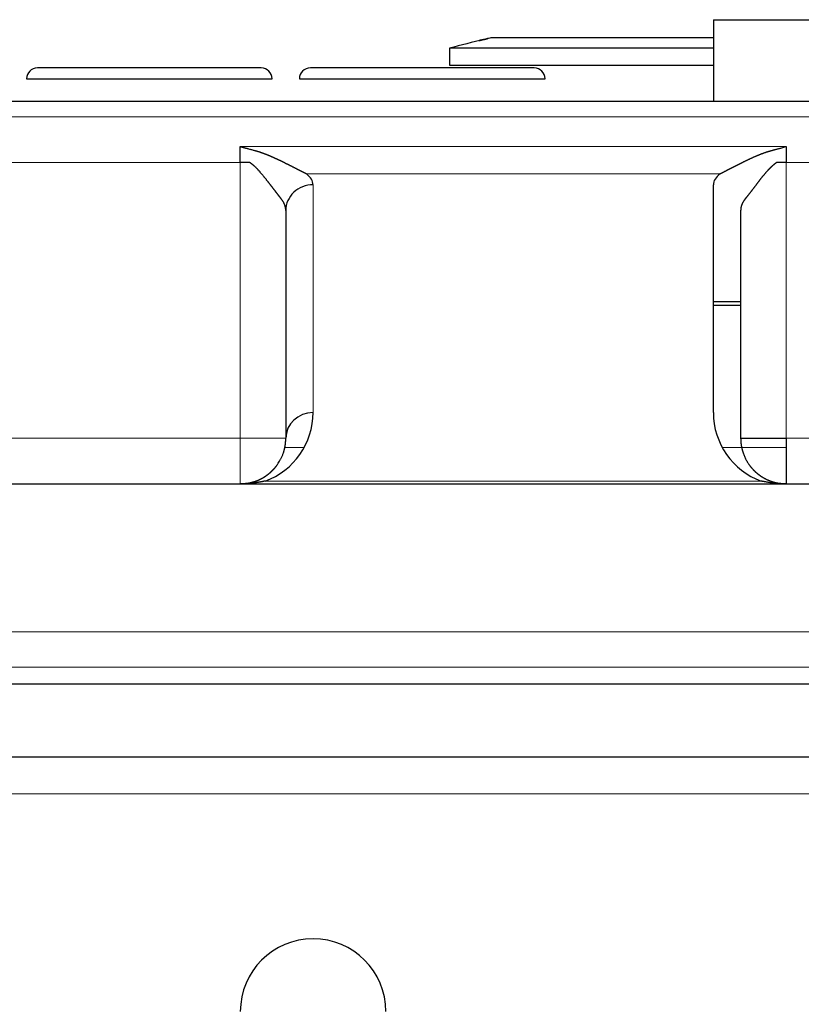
# Model space of a CAD drawing. Header units: millimetres. Extents: x 0 to 29700, y -16 to 21000.
# Tile 91 of 256: x 10891 to 10977, y 9805 to 9913. Entities that reach past the tile are written whole.
import ezdxf

# ---------------------------------------------------------------- set-up
doc = ezdxf.new("R2010")
doc.units = ezdxf.units.MM
doc.layers.add('1', color=7, linetype='Continuous', true_color=0xffffff)

msp = doc.modelspace()

# ---------------------------------------------------------------- linework, layer by layer
at = {"layer": '1', "color": 2, "linetype": 'Continuous', "lineweight": 25}
for p, q in [((10967.013, 9913.292), (11039.013, 9913.292)), ((10967.013, 9913.292), (10967.013, 9904.292)), ((10967.013, 9911.292), (10942.548, 9911.292)), ((10965.013, 9910.146), (10938.026, 9910.146)), ((10965.013, 9910.146), (10938.026, 9910.146)), ((10938.026, 9910.146), (10938.026, 9908.292)), ((10967.015, 9910.146), (10965.013, 9910.146)), ((10967.015, 9910.146), (10965.013, 9910.146)), ((10917.313, 9907.992), (10892.713, 9907.992)), ((10947.313, 9907.992), (10922.713, 9907.992)), ((10938.026, 9908.292), (10965.013, 9908.292)), ((10965.013, 9908.292), (10967.015, 9908.292)), ((10891.513, 9906.792), (10918.513, 9906.792)), ((10921.513, 9906.792), (10948.513, 9906.792)), ((11035.013, 9904.292), (10859.014, 9904.292)), ((10915.013, 9897.614), (10915.013, 9899.34)), ((10975.013, 9899.34), (10975.013, 9897.614)), ((10916.034, 9897.614), (10915.013, 9897.614)), ((10975.013, 9897.614), (10973.993, 9897.614)), ((10967.013, 9870.111), (10967.013, 9895.148)), ((10920.013, 9892.329), (10920.013, 9867.292)), ((10970.013, 9892.329), (10970.013, 9867.292)), ((10970.011, 9882.292), (10967.013, 9882.292)), ((10967.013, 9881.904), (10970.011, 9881.904)), ((10970.013, 9867.292), (10975.013, 9867.292)), ((10975.013, 9867.292), (10975.013, 9862.292)), ((10849.013, 9862.292), (11000.013, 9862.292)), ((10847.013, 9840.292), (10997.013, 9840.292)), ((10847.013, 9832.292), (10997.013, 9832.292))]:
    msp.add_line(p, q, dxfattribs=at)
at = {"layer": '1', "color": 4, "linetype": 'Continuous', "lineweight": 13}
for p, q in [((10859.014, 9902.603), (11035.013, 9902.603)), ((10915.013, 9899.34), (10975.013, 9899.34)), ((10915.013, 9897.614), (10859.013, 9897.614)), ((10915.013, 9867.292), (10915.013, 9897.614)), ((11035.013, 9897.614), (10975.013, 9897.614)), ((10975.013, 9897.614), (10975.013, 9867.292)), ((10967.749, 9896.368), (10922.278, 9896.368)), ((10923.013, 9895.148), (10923.013, 9870.111)), ((10875.013, 9867.292), (10915.013, 9867.292)), ((10915.013, 9862.292), (10915.013, 9867.292)), ((10915.013, 9867.292), (10920.013, 9867.292)), ((10975.013, 9867.292), (11015.013, 9867.292)), ((10919.86, 9866.287), (10922.042, 9866.287)), ((10967.986, 9866.287), (10975.012, 9866.287)), ((10917.75, 9862.593), (10972.277, 9862.593)), ((10849.013, 9846.022), (11000.013, 9846.022)), ((10849.013, 9842.128), (11000.013, 9842.128)), ((11000.146, 9828.229), (10849.013, 9828.229))]:
    msp.add_line(p, q, dxfattribs=at)
at = {"layer": '1', "color": 2, "linetype": 'Continuous', "lineweight": 25}
for centre, radius, start, end in [((10965.013, 9813.856), 100, 103.41285, 105.65683), ((10892.713, 9906.792), 1.2, 90, 180), ((10917.313, 9906.792), 1.2, 0, 90), ((10922.713, 9906.792), 1.2, 90, 180), ((10947.313, 9906.792), 1.2, 0, 90), ((10915.013, 9870.111), 8, 290, 0), ((10975.013, 9870.111), 8, 180, 250), ((10923.013, 9804.292), 8, 0, 180)]:
    msp.add_arc(centre, radius, start, end, dxfattribs=at)
for centre, major_axis, ratio, start_param, end_param in [((10915.013, 9895.148), (-8, 0), 0.3639702, 3.1415927, 3.5738076), ((10975.013, 9895.148), (-8, 0), 0.3639702, 5.8509704, 6.2831853), ((10923.013, 9892.329), (3, 0), 0.9396926, 1.5707963, 3.1415927), ((10923.013, 9867.292), (-3, 0), 0.9396926, 4.712389, 6.2831853)]:
    msp.add_ellipse(centre, major_axis=major_axis, ratio=ratio, start_param=start_param, end_param=end_param, dxfattribs=at)
for points, knots in [([(10942.548, 9911.292), (10942.465, 9911.273), (10942.383, 9911.254), (10942.262, 9911.226), (10942.222, 9911.217), (10942.143, 9911.198), (10942.103, 9911.189), (10941.987, 9911.162), (10941.914, 9911.145), (10941.809, 9911.121), (10941.775, 9911.113), (10941.709, 9911.098), (10941.678, 9911.091), (10941.588, 9911.07), (10941.534, 9911.057), (10941.475, 9911.044), (10941.463, 9911.041), (10941.441, 9911.036), (10941.43, 9911.033), (10941.4, 9911.026), (10941.363, 9911.018), (10941.334, 9911.011), (10941.315, 9911.007), (10941.309, 9911.005), (10941.298, 9911.003), (10941.293, 9911.002), (10941.272, 9910.997), (10941.264, 9910.995), (10941.263, 9910.995), (10941.265, 9910.995), (10941.272, 9910.997), (10941.274, 9910.997), (10941.281, 9910.999), (10941.284, 9911), (10941.306, 9911.005), (10941.33, 9911.01), (10941.372, 9911.02), (10941.381, 9911.022), (10941.399, 9911.026), (10941.428, 9911.033), (10941.483, 9911.046), (10941.534, 9911.057), (10941.575, 9911.067), (10941.589, 9911.07), (10941.617, 9911.077), (10941.632, 9911.08), (10941.707, 9911.098), (10941.772, 9911.113), (10941.86, 9911.133), (10941.877, 9911.137), (10941.913, 9911.145), (10941.932, 9911.149), (10941.987, 9911.162), (10942.025, 9911.171), (10942.116, 9911.192), (10942.17, 9911.204), (10942.224, 9911.217)], [0, 0, 0, 0, 0.0681037, 0.0681037, 0.1021555, 0.1021555, 0.1362073, 0.1362073, 0.204311, 0.204311, 0.2383628, 0.2383628, 0.2724146, 0.2724146, 0.3405183, 0.3405183, 0.3575442, 0.3575442, 0.3745701, 0.3745701, 0.4086219, 0.4426737, 0.4426737, 0.4596997, 0.4596997, 0.4767256, 0.4767256, 0.5448292, 0.5448292, 0.5788811, 0.5788811, 0.595907, 0.595907, 0.6129329, 0.6129329, 0.6810365, 0.6810365, 0.6980625, 0.6980625, 0.7150884, 0.7491402, 0.783192, 0.783192, 0.8002179, 0.8002179, 0.8172438, 0.8172438, 0.8853475, 0.8853475, 0.9023734, 0.9023734, 0.9193993, 0.9193993, 0.9534512, 0.9534512, 1, 1, 1, 1]), ([(10915.013, 9899.34), (10915.057, 9899.329), (10915.143, 9899.306), (10915.266, 9899.274), (10915.381, 9899.244), (10915.488, 9899.216), (10915.586, 9899.191), (10915.675, 9899.167), (10915.756, 9899.146), (10915.866, 9899.117), (10916.007, 9899.08), (10916.177, 9899.035), (10916.34, 9898.991), (10916.496, 9898.95), (10916.597, 9898.922), (10916.646, 9898.909)], [0, 0, 0, 0, 0.0807551, 0.1562946, 0.2266183, 0.2917264, 0.3516188, 0.4062956, 0.4557568, 0.5000024, 0.6090021, 0.7135009, 0.8134995, 0.9089988, 1, 1, 1, 1]), ([(10973.38, 9898.909), (10973.407, 9898.916), (10973.462, 9898.931), (10973.546, 9898.954), (10973.632, 9898.977), (10973.72, 9899), (10973.811, 9899.025), (10973.904, 9899.049), (10973.999, 9899.075), (10974.097, 9899.1), (10974.213, 9899.131), (10974.36, 9899.169), (10974.547, 9899.218), (10974.769, 9899.276), (10974.928, 9899.318), (10975.013, 9899.34)], [0, 0, 0, 0, 0.0499967, 0.1013827, 0.154158, 0.208323, 0.2638778, 0.3208225, 0.3791573, 0.4388824, 0.4999978, 0.5936899, 0.7082541, 0.8436908, 1, 1, 1, 1]), ([(10916.646, 9898.909), (10916.661, 9898.905), (10916.691, 9898.897), (10916.736, 9898.884), (10916.781, 9898.871), (10916.825, 9898.858), (10916.87, 9898.845), (10916.915, 9898.831), (10916.96, 9898.818), (10917.005, 9898.804), (10917.051, 9898.789), (10917.096, 9898.775), (10917.141, 9898.76), (10917.187, 9898.745), (10917.232, 9898.73), (10917.278, 9898.715), (10917.323, 9898.699), (10917.369, 9898.683), (10917.415, 9898.667), (10917.461, 9898.651), (10917.507, 9898.634), (10917.553, 9898.617), (10917.599, 9898.6), (10917.645, 9898.583), (10917.691, 9898.565), (10917.737, 9898.548), (10917.784, 9898.53), (10917.83, 9898.512), (10917.877, 9898.493), (10917.923, 9898.475), (10917.97, 9898.456), (10918.016, 9898.437), (10918.063, 9898.418), (10918.11, 9898.399), (10918.157, 9898.379), (10918.204, 9898.36), (10918.251, 9898.34), (10918.298, 9898.32), (10918.345, 9898.299), (10918.393, 9898.279), (10918.44, 9898.258), (10918.488, 9898.237), (10918.535, 9898.216), (10918.583, 9898.195), (10918.63, 9898.174), (10918.678, 9898.152), (10918.726, 9898.131), (10918.774, 9898.109), (10918.822, 9898.087), (10918.87, 9898.065), (10918.918, 9898.043), (10918.966, 9898.02), (10919.014, 9897.998), (10919.062, 9897.975), (10919.111, 9897.952), (10919.159, 9897.929), (10919.208, 9897.906), (10919.256, 9897.883), (10919.305, 9897.86), (10919.354, 9897.837), (10919.402, 9897.813), (10919.451, 9897.789), (10919.5, 9897.766), (10919.549, 9897.742), (10919.598, 9897.718), (10919.647, 9897.694), (10919.697, 9897.67), (10919.754, 9897.642), (10919.819, 9897.61), (10919.892, 9897.575), (10919.963, 9897.539), (10920.034, 9897.504), (10920.104, 9897.47), (10920.174, 9897.435), (10920.242, 9897.401), (10920.31, 9897.367), (10920.377, 9897.334), (10920.443, 9897.301), (10920.508, 9897.268), (10920.572, 9897.236), (10920.636, 9897.204), (10920.699, 9897.172), (10920.76, 9897.14), (10920.822, 9897.109), (10920.882, 9897.079), (10920.941, 9897.048), (10921, 9897.019), (10921.058, 9896.989), (10921.115, 9896.96), (10921.171, 9896.931), (10921.227, 9896.903), (10921.281, 9896.875), (10921.335, 9896.847), (10921.388, 9896.82), (10921.44, 9896.793), (10921.492, 9896.767), (10921.542, 9896.741), (10921.592, 9896.715), (10921.641, 9896.69), (10921.689, 9896.666), (10921.737, 9896.641), (10921.783, 9896.618), (10921.829, 9896.594), (10921.874, 9896.571), (10921.918, 9896.549), (10921.961, 9896.527), (10922.003, 9896.505), (10922.045, 9896.484), (10922.086, 9896.464), (10922.126, 9896.444), (10922.165, 9896.424), (10922.203, 9896.405), (10922.241, 9896.386), (10922.265, 9896.374), (10922.278, 9896.368)], [0, 0, 0, 0, 0.0067225, 0.0134675, 0.0202352, 0.0270258, 0.0338396, 0.0406768, 0.0475374, 0.0544219, 0.0613303, 0.0682628, 0.0752197, 0.0822011, 0.0892072, 0.0962383, 0.1032944, 0.1103758, 0.1174828, 0.1246153, 0.1317737, 0.1389581, 0.1461687, 0.1534056, 0.160669, 0.1679592, 0.1752762, 0.1826202, 0.1899915, 0.1973901, 0.2048162, 0.21227, 0.2197516, 0.2272612, 0.2347989, 0.242365, 0.2499594, 0.2575825, 0.2652343, 0.272915, 0.2806247, 0.2883636, 0.2961318, 0.3039294, 0.3117566, 0.3196136, 0.3275003, 0.3354171, 0.343364, 0.3513411, 0.3593486, 0.3673866, 0.3754553, 0.3835546, 0.3916849, 0.3998461, 0.4080385, 0.4162621, 0.424517, 0.4328034, 0.4411214, 0.449471, 0.4578525, 0.4662658, 0.4747112, 0.4831887, 0.4916985, 0.5002406, 0.512986, 0.5256396, 0.538202, 0.5506735, 0.5630546, 0.5753457, 0.5875473, 0.5996598, 0.6116839, 0.6236199, 0.6354685, 0.64723, 0.658905, 0.6704942, 0.681998, 0.693417, 0.7047519, 0.7160031, 0.7271714, 0.7382573, 0.7492614, 0.7601845, 0.7710272, 0.7817902, 0.7924742, 0.8030799, 0.8136079, 0.8240592, 0.8344344, 0.8447343, 0.8549597, 0.8651114, 0.8751903, 0.8851972, 0.895133, 0.9049985, 0.9147947, 0.9245225, 0.9341829, 0.9437767, 0.953305, 0.9627689, 0.9721692, 0.9815071, 0.9907837, 1, 1, 1, 1]), ([(10967.749, 9896.368), (10967.756, 9896.371), (10967.769, 9896.378), (10967.789, 9896.388), (10967.809, 9896.398), (10967.83, 9896.408), (10967.85, 9896.418), (10967.871, 9896.429), (10967.893, 9896.44), (10967.914, 9896.45), (10967.936, 9896.461), (10967.958, 9896.472), (10967.98, 9896.484), (10968.002, 9896.495), (10968.025, 9896.506), (10968.048, 9896.518), (10968.071, 9896.53), (10968.094, 9896.542), (10968.118, 9896.554), (10968.142, 9896.566), (10968.166, 9896.578), (10968.19, 9896.59), (10968.215, 9896.603), (10968.24, 9896.616), (10968.265, 9896.628), (10968.29, 9896.641), (10968.316, 9896.654), (10968.341, 9896.668), (10968.367, 9896.681), (10968.394, 9896.694), (10968.42, 9896.708), (10968.447, 9896.722), (10968.474, 9896.735), (10968.501, 9896.749), (10968.528, 9896.763), (10968.556, 9896.778), (10968.584, 9896.792), (10968.612, 9896.806), (10968.64, 9896.821), (10968.669, 9896.836), (10968.698, 9896.85), (10968.727, 9896.865), (10968.756, 9896.88), (10968.786, 9896.895), (10968.816, 9896.911), (10968.846, 9896.926), (10968.876, 9896.942), (10968.907, 9896.957), (10968.937, 9896.973), (10968.968, 9896.989), (10969, 9897.005), (10969.031, 9897.021), (10969.063, 9897.037), (10969.095, 9897.053), (10969.127, 9897.07), (10969.159, 9897.086), (10969.192, 9897.103), (10969.225, 9897.119), (10969.258, 9897.136), (10969.292, 9897.153), (10969.325, 9897.17), (10969.359, 9897.187), (10969.393, 9897.205), (10969.427, 9897.222), (10969.462, 9897.239), (10969.497, 9897.257), (10969.532, 9897.275), (10969.567, 9897.292), (10969.603, 9897.31), (10969.639, 9897.328), (10969.675, 9897.346), (10969.711, 9897.364), (10969.747, 9897.383), (10969.784, 9897.401), (10969.821, 9897.419), (10969.858, 9897.438), (10969.896, 9897.456), (10969.933, 9897.475), (10969.971, 9897.494), (10970.009, 9897.513), (10970.048, 9897.532), (10970.087, 9897.551), (10970.125, 9897.57), (10970.165, 9897.589), (10970.204, 9897.608), (10970.243, 9897.628), (10970.301, 9897.656), (10970.376, 9897.693), (10970.468, 9897.738), (10970.561, 9897.782), (10970.653, 9897.827), (10970.745, 9897.871), (10970.836, 9897.914), (10970.927, 9897.958), (10971.018, 9898), (10971.109, 9898.043), (10971.2, 9898.085), (10971.29, 9898.126), (10971.38, 9898.167), (10971.47, 9898.207), (10971.559, 9898.246), (10971.649, 9898.285), (10971.738, 9898.323), (10971.826, 9898.361), (10971.915, 9898.398), (10972.003, 9898.434), (10972.091, 9898.47), (10972.179, 9898.505), (10972.266, 9898.539), (10972.353, 9898.572), (10972.44, 9898.605), (10972.527, 9898.637), (10972.614, 9898.668), (10972.7, 9898.698), (10972.786, 9898.727), (10972.871, 9898.756), (10972.957, 9898.783), (10973.042, 9898.81), (10973.127, 9898.836), (10973.212, 9898.861), (10973.296, 9898.886), (10973.352, 9898.901), (10973.38, 9898.909)], [0, 0, 0, 0, 0.0049835, 0.0099845, 0.0150032, 0.0200398, 0.0250945, 0.0301674, 0.0352587, 0.0403686, 0.0454972, 0.0506447, 0.0558112, 0.060997, 0.0662021, 0.0714268, 0.0766711, 0.0819353, 0.0872194, 0.0925237, 0.0978483, 0.1031932, 0.1085588, 0.1139451, 0.1193522, 0.1247803, 0.1302295, 0.1357, 0.1411919, 0.1467053, 0.1522404, 0.1577972, 0.163376, 0.1689768, 0.1745998, 0.1802451, 0.1859128, 0.1916031, 0.197316, 0.2030516, 0.2088102, 0.2145918, 0.2203964, 0.2262243, 0.2320756, 0.2379503, 0.2438485, 0.2497705, 0.2557161, 0.2616857, 0.2676793, 0.2736969, 0.2797387, 0.2858048, 0.2918953, 0.2980102, 0.3041497, 0.3103139, 0.3165029, 0.3227167, 0.3289554, 0.3352192, 0.3415081, 0.3478222, 0.3541617, 0.3605265, 0.3669168, 0.3733326, 0.3797741, 0.3862413, 0.3927343, 0.3992532, 0.405798, 0.4123689, 0.4189659, 0.4255892, 0.4322386, 0.4389145, 0.4456167, 0.4523454, 0.4591007, 0.4658826, 0.4726913, 0.4795267, 0.486389, 0.4932781, 0.5001943, 0.5162594, 0.53221, 0.5480469, 0.5637709, 0.5793825, 0.5948827, 0.6102722, 0.6255518, 0.6407223, 0.6557845, 0.6707393, 0.6855876, 0.7003302, 0.7149681, 0.7295021, 0.7439333, 0.7582626, 0.772491, 0.7866195, 0.8006491, 0.8145809, 0.8284159, 0.8421553, 0.8558002, 0.8693517, 0.8828109, 0.8961792, 0.9094577, 0.9226476, 0.9357502, 0.9487668, 0.9616987, 0.9745473, 0.9873139, 1, 1, 1, 1]), ([(10919.554, 9893.549), (10919.55, 9893.554), (10919.542, 9893.564), (10919.53, 9893.579), (10919.518, 9893.594), (10919.506, 9893.609), (10919.494, 9893.625), (10919.481, 9893.641), (10919.469, 9893.658), (10919.456, 9893.674), (10919.443, 9893.692), (10919.429, 9893.709), (10919.416, 9893.726), (10919.402, 9893.744), (10919.388, 9893.763), (10919.374, 9893.781), (10919.359, 9893.8), (10919.345, 9893.819), (10919.33, 9893.839), (10919.315, 9893.858), (10919.3, 9893.878), (10919.284, 9893.899), (10919.269, 9893.919), (10919.253, 9893.94), (10919.237, 9893.961), (10919.22, 9893.983), (10919.204, 9894.005), (10919.187, 9894.027), (10919.17, 9894.049), (10919.153, 9894.072), (10919.135, 9894.095), (10919.117, 9894.118), (10919.099, 9894.142), (10919.081, 9894.166), (10919.063, 9894.19), (10919.044, 9894.215), (10919.025, 9894.24), (10919.006, 9894.265), (10918.987, 9894.29), (10918.967, 9894.316), (10918.947, 9894.342), (10918.927, 9894.368), (10918.907, 9894.395), (10918.886, 9894.422), (10918.865, 9894.449), (10918.844, 9894.477), (10918.823, 9894.505), (10918.801, 9894.533), (10918.779, 9894.561), (10918.757, 9894.59), (10918.735, 9894.619), (10918.712, 9894.648), (10918.689, 9894.678), (10918.666, 9894.708), (10918.643, 9894.738), (10918.619, 9894.769), (10918.595, 9894.8), (10918.571, 9894.831), (10918.547, 9894.862), (10918.522, 9894.894), (10918.497, 9894.926), (10918.472, 9894.959), (10918.446, 9894.991), (10918.421, 9895.024), (10918.395, 9895.057), (10918.368, 9895.091), (10918.342, 9895.125), (10918.315, 9895.159), (10918.288, 9895.193), (10918.261, 9895.228), (10918.233, 9895.263), (10918.205, 9895.299), (10918.177, 9895.334), (10918.149, 9895.37), (10918.12, 9895.407), (10918.091, 9895.443), (10918.051, 9895.493), (10918.001, 9895.557), (10917.939, 9895.635), (10917.876, 9895.713), (10917.813, 9895.791), (10917.749, 9895.87), (10917.684, 9895.949), (10917.619, 9896.029), (10917.553, 9896.109), (10917.486, 9896.19), (10917.419, 9896.271), (10917.351, 9896.352), (10917.283, 9896.434), (10917.214, 9896.516), (10917.159, 9896.583), (10917.116, 9896.634), (10917.086, 9896.669), (10917.056, 9896.703), (10917.026, 9896.737), (10916.995, 9896.771), (10916.964, 9896.805), (10916.933, 9896.838), (10916.902, 9896.871), (10916.87, 9896.904), (10916.839, 9896.937), (10916.806, 9896.969), (10916.774, 9897.001), (10916.741, 9897.033), (10916.708, 9897.065), (10916.675, 9897.096), (10916.642, 9897.127), (10916.608, 9897.158), (10916.574, 9897.188), (10916.54, 9897.218), (10916.506, 9897.248), (10916.471, 9897.278), (10916.436, 9897.308), (10916.401, 9897.337), (10916.365, 9897.366), (10916.329, 9897.394), (10916.293, 9897.423), (10916.257, 9897.451), (10916.22, 9897.479), (10916.184, 9897.506), (10916.147, 9897.534), (10916.109, 9897.561), (10916.072, 9897.588), (10916.047, 9897.605), (10916.034, 9897.614)], [0, 0, 0, 0, 0.0050041, 0.0100494, 0.0151361, 0.0202644, 0.0254346, 0.0306467, 0.0359011, 0.0411979, 0.0465372, 0.0519193, 0.0573444, 0.0628125, 0.068324, 0.0738788, 0.0794773, 0.0851195, 0.0908056, 0.0965357, 0.1023101, 0.1081287, 0.1139919, 0.1198996, 0.1258521, 0.1318495, 0.1378918, 0.1439793, 0.150112, 0.1562901, 0.1625136, 0.1687827, 0.1750976, 0.1814582, 0.1878647, 0.1943173, 0.2008159, 0.2073608, 0.213952, 0.2205895, 0.2272736, 0.2340043, 0.2407816, 0.2476058, 0.2544767, 0.2613946, 0.2683595, 0.2753716, 0.2824308, 0.2895372, 0.296691, 0.3038922, 0.3111408, 0.3184371, 0.3257809, 0.3331724, 0.3406117, 0.3480988, 0.3556338, 0.3632167, 0.3708476, 0.3785267, 0.3862538, 0.3940292, 0.4018527, 0.4097246, 0.4176449, 0.4256136, 0.4336308, 0.4416964, 0.4498107, 0.4579736, 0.4661851, 0.4744454, 0.4827545, 0.4911124, 0.4995191, 0.5170452, 0.5346218, 0.5522491, 0.5699273, 0.5876564, 0.6054367, 0.6232682, 0.6411511, 0.6590855, 0.6770716, 0.6951095, 0.7131993, 0.7313412, 0.7495353, 0.7572247, 0.7649042, 0.7725743, 0.7802353, 0.7878875, 0.7955312, 0.8031668, 0.8107946, 0.818415, 0.8260284, 0.8336351, 0.8412354, 0.8488296, 0.8564183, 0.8640016, 0.8715799, 0.8791537, 0.8867232, 0.8942889, 0.901851, 0.9094099, 0.916966, 0.9245197, 0.9320713, 0.9396211, 0.9471695, 0.9547169, 0.9622637, 0.9698101, 0.9773566, 0.9849035, 0.9924512, 1, 1, 1, 1]), ([(10973.993, 9897.614), (10973.984, 9897.608), (10973.966, 9897.596), (10973.94, 9897.577), (10973.913, 9897.558), (10973.887, 9897.538), (10973.86, 9897.518), (10973.834, 9897.498), (10973.807, 9897.477), (10973.78, 9897.456), (10973.753, 9897.435), (10973.726, 9897.413), (10973.698, 9897.391), (10973.671, 9897.369), (10973.644, 9897.346), (10973.616, 9897.323), (10973.589, 9897.3), (10973.561, 9897.276), (10973.534, 9897.252), (10973.506, 9897.227), (10973.478, 9897.203), (10973.45, 9897.177), (10973.422, 9897.152), (10973.394, 9897.126), (10973.366, 9897.1), (10973.338, 9897.073), (10973.31, 9897.046), (10973.282, 9897.019), (10973.253, 9896.991), (10973.225, 9896.963), (10973.197, 9896.935), (10973.168, 9896.906), (10973.14, 9896.877), (10973.111, 9896.847), (10973.082, 9896.818), (10973.054, 9896.787), (10973.025, 9896.757), (10972.996, 9896.726), (10972.967, 9896.695), (10972.939, 9896.663), (10972.91, 9896.631), (10972.87, 9896.587), (10972.82, 9896.531), (10972.76, 9896.462), (10972.701, 9896.394), (10972.641, 9896.325), (10972.582, 9896.256), (10972.524, 9896.186), (10972.466, 9896.117), (10972.408, 9896.047), (10972.351, 9895.977), (10972.295, 9895.907), (10972.239, 9895.837), (10972.183, 9895.766), (10972.128, 9895.695), (10972.074, 9895.624), (10972.019, 9895.553), (10971.972, 9895.489), (10971.93, 9895.433), (10971.894, 9895.384), (10971.858, 9895.337), (10971.823, 9895.289), (10971.787, 9895.242), (10971.752, 9895.196), (10971.718, 9895.15), (10971.683, 9895.105), (10971.649, 9895.06), (10971.615, 9895.015), (10971.582, 9894.971), (10971.549, 9894.927), (10971.516, 9894.884), (10971.483, 9894.842), (10971.451, 9894.799), (10971.419, 9894.758), (10971.388, 9894.717), (10971.356, 9894.676), (10971.325, 9894.636), (10971.294, 9894.596), (10971.264, 9894.557), (10971.234, 9894.518), (10971.204, 9894.479), (10971.175, 9894.441), (10971.146, 9894.404), (10971.117, 9894.367), (10971.089, 9894.331), (10971.061, 9894.295), (10971.033, 9894.259), (10971.005, 9894.224), (10970.978, 9894.19), (10970.952, 9894.155), (10970.925, 9894.122), (10970.899, 9894.089), (10970.874, 9894.056), (10970.848, 9894.024), (10970.823, 9893.992), (10970.799, 9893.961), (10970.774, 9893.93), (10970.751, 9893.9), (10970.727, 9893.87), (10970.704, 9893.841), (10970.681, 9893.812), (10970.659, 9893.783), (10970.637, 9893.755), (10970.615, 9893.728), (10970.593, 9893.701), (10970.572, 9893.674), (10970.552, 9893.648), (10970.532, 9893.623), (10970.512, 9893.598), (10970.492, 9893.573), (10970.48, 9893.557), (10970.473, 9893.549)], [0, 0, 0, 0, 0.0052467, 0.0105429, 0.0158889, 0.0212849, 0.0267311, 0.0322277, 0.0377749, 0.0433729, 0.0490219, 0.0547221, 0.0604737, 0.0662769, 0.0721317, 0.0780385, 0.0839974, 0.0900085, 0.096072, 0.102188, 0.1083567, 0.1145782, 0.1208527, 0.1271803, 0.1335612, 0.1399955, 0.1464832, 0.1530246, 0.1596198, 0.1662688, 0.1729718, 0.1797289, 0.1865402, 0.1934058, 0.2003259, 0.2073004, 0.2143297, 0.2214136, 0.2285523, 0.235746, 0.2429947, 0.2502985, 0.2657067, 0.2811394, 0.2965965, 0.3120781, 0.3275841, 0.3431147, 0.3586699, 0.3742497, 0.3898541, 0.4054832, 0.421137, 0.4368155, 0.4525189, 0.4682471, 0.4840001, 0.499778, 0.5105696, 0.5213041, 0.5319817, 0.5426027, 0.5531673, 0.5636757, 0.5741283, 0.5845252, 0.5948668, 0.6051533, 0.615385, 0.6255622, 0.6356851, 0.6457541, 0.6557694, 0.6657313, 0.6756402, 0.6854963, 0.6952999, 0.7050514, 0.7147511, 0.7243993, 0.7339963, 0.7435425, 0.7530383, 0.7624839, 0.7718797, 0.7812261, 0.7905234, 0.7997721, 0.8089724, 0.8181249, 0.8272298, 0.8362875, 0.8452985, 0.8542632, 0.863182, 0.8720552, 0.8808834, 0.889667, 0.8984063, 0.9071019, 0.9157542, 0.9243636, 0.9329307, 0.9414558, 0.9499396, 0.9583824, 0.9667848, 0.9751472, 0.9834702, 0.9917543, 1, 1, 1, 1]), ([(10920.013, 9892.329), (10920.013, 9892.336), (10920.013, 9892.35), (10920.013, 9892.371), (10920.012, 9892.391), (10920.011, 9892.411), (10920.01, 9892.431), (10920.009, 9892.45), (10920.008, 9892.469), (10920.006, 9892.488), (10920.004, 9892.507), (10920.002, 9892.526), (10920, 9892.544), (10919.997, 9892.562), (10919.995, 9892.579), (10919.992, 9892.597), (10919.989, 9892.614), (10919.987, 9892.63), (10919.984, 9892.647), (10919.98, 9892.663), (10919.977, 9892.679), (10919.974, 9892.695), (10919.97, 9892.71), (10919.967, 9892.726), (10919.963, 9892.741), (10919.96, 9892.755), (10919.956, 9892.77), (10919.952, 9892.784), (10919.948, 9892.798), (10919.944, 9892.811), (10919.94, 9892.825), (10919.937, 9892.838), (10919.933, 9892.851), (10919.929, 9892.863), (10919.925, 9892.875), (10919.921, 9892.887), (10919.917, 9892.899), (10919.913, 9892.911), (10919.909, 9892.922), (10919.905, 9892.933), (10919.901, 9892.943), (10919.892, 9892.966), (10919.878, 9893.002), (10919.858, 9893.049), (10919.837, 9893.095), (10919.815, 9893.141), (10919.792, 9893.186), (10919.769, 9893.23), (10919.744, 9893.273), (10919.719, 9893.315), (10919.693, 9893.356), (10919.666, 9893.396), (10919.639, 9893.436), (10919.611, 9893.474), (10919.583, 9893.512), (10919.563, 9893.537), (10919.554, 9893.549)], [0, 0, 0, 0, 0.0166761, 0.0331417, 0.0493968, 0.0654414, 0.0812756, 0.0968992, 0.1123124, 0.1275151, 0.1425073, 0.157289, 0.1718603, 0.186221, 0.2003713, 0.2143111, 0.2280404, 0.2415593, 0.2548676, 0.2679655, 0.2808529, 0.2935298, 0.3059963, 0.3182522, 0.3302977, 0.3421328, 0.3537573, 0.3651714, 0.376375, 0.3873681, 0.3981508, 0.4087229, 0.4190847, 0.4292359, 0.4391767, 0.448907, 0.4584269, 0.4677363, 0.4768352, 0.4857237, 0.4944017, 0.5028692, 0.5421918, 0.5809272, 0.6190755, 0.6566367, 0.6936111, 0.7299989, 0.7658, 0.8010149, 0.8356435, 0.869686, 0.9031428, 0.9360139, 0.9682995, 1, 1, 1, 1]), ([(10970.473, 9893.549), (10970.469, 9893.543), (10970.459, 9893.531), (10970.445, 9893.513), (10970.432, 9893.495), (10970.418, 9893.477), (10970.405, 9893.459), (10970.391, 9893.44), (10970.378, 9893.421), (10970.365, 9893.402), (10970.352, 9893.383), (10970.339, 9893.363), (10970.326, 9893.343), (10970.314, 9893.323), (10970.301, 9893.303), (10970.289, 9893.283), (10970.277, 9893.262), (10970.265, 9893.242), (10970.253, 9893.221), (10970.242, 9893.2), (10970.231, 9893.178), (10970.219, 9893.157), (10970.208, 9893.135), (10970.198, 9893.113), (10970.187, 9893.091), (10970.177, 9893.069), (10970.167, 9893.046), (10970.157, 9893.023), (10970.148, 9893), (10970.139, 9892.977), (10970.13, 9892.955), (10970.122, 9892.932), (10970.114, 9892.91), (10970.106, 9892.887), (10970.098, 9892.863), (10970.09, 9892.837), (10970.082, 9892.811), (10970.075, 9892.784), (10970.067, 9892.755), (10970.06, 9892.725), (10970.053, 9892.695), (10970.046, 9892.663), (10970.04, 9892.63), (10970.034, 9892.596), (10970.029, 9892.561), (10970.025, 9892.525), (10970.021, 9892.488), (10970.018, 9892.45), (10970.015, 9892.411), (10970.014, 9892.37), (10970.013, 9892.343), (10970.013, 9892.329)], [0, 0, 0, 0, 0.0152296, 0.0305956, 0.0460981, 0.061737, 0.0775125, 0.0934245, 0.1094731, 0.1256583, 0.1419801, 0.1584385, 0.1750335, 0.1917652, 0.2086337, 0.2256388, 0.2427806, 0.2600592, 0.2774746, 0.2950268, 0.3127157, 0.3305415, 0.3485041, 0.3666036, 0.3848399, 0.4032131, 0.4217233, 0.4403703, 0.4591543, 0.4780752, 0.497133, 0.5142757, 0.5322605, 0.5510874, 0.5707565, 0.5912677, 0.6126211, 0.6348167, 0.6578545, 0.6817345, 0.7064566, 0.732021, 0.7584276, 0.7856764, 0.8137674, 0.8427006, 0.872476, 0.9030937, 0.9345536, 0.9668557, 1, 1, 1, 1]), ([(10916.723, 9862.593), (10916.73, 9862.596), (10916.744, 9862.601), (10916.764, 9862.608), (10916.784, 9862.616), (10916.804, 9862.623), (10916.824, 9862.631), (10916.844, 9862.639), (10916.864, 9862.647), (10916.884, 9862.655), (10916.904, 9862.663), (10916.924, 9862.671), (10916.944, 9862.679), (10916.963, 9862.688), (10916.983, 9862.696), (10917.003, 9862.705), (10917.023, 9862.714), (10917.043, 9862.722), (10917.063, 9862.731), (10917.083, 9862.74), (10917.103, 9862.749), (10917.123, 9862.758), (10917.142, 9862.768), (10917.162, 9862.777), (10917.182, 9862.787), (10917.202, 9862.796), (10917.221, 9862.806), (10917.241, 9862.816), (10917.261, 9862.825), (10917.281, 9862.835), (10917.3, 9862.846), (10917.32, 9862.856), (10917.34, 9862.866), (10917.359, 9862.876), (10917.379, 9862.887), (10917.398, 9862.897), (10917.418, 9862.908), (10917.437, 9862.919), (10917.457, 9862.93), (10917.476, 9862.941), (10917.496, 9862.952), (10917.515, 9862.963), (10917.535, 9862.974), (10917.554, 9862.985), (10917.573, 9862.997), (10917.593, 9863.009), (10917.612, 9863.02), (10917.631, 9863.032), (10917.651, 9863.044), (10917.67, 9863.056), (10917.689, 9863.068), (10917.708, 9863.08), (10917.727, 9863.092), (10917.746, 9863.105), (10917.765, 9863.117), (10917.784, 9863.13), (10917.803, 9863.143), (10917.822, 9863.155), (10917.841, 9863.168), (10917.86, 9863.181), (10917.879, 9863.194), (10917.897, 9863.208), (10917.916, 9863.221), (10917.935, 9863.234), (10917.954, 9863.248), (10917.972, 9863.261), (10917.991, 9863.275), (10918.009, 9863.289), (10918.028, 9863.303), (10918.046, 9863.317), (10918.065, 9863.331), (10918.083, 9863.345), (10918.101, 9863.359), (10918.12, 9863.374), (10918.138, 9863.388), (10918.156, 9863.403), (10918.174, 9863.418), (10918.192, 9863.433), (10918.21, 9863.448), (10918.228, 9863.463), (10918.246, 9863.478), (10918.264, 9863.493), (10918.282, 9863.508), (10918.3, 9863.524), (10918.318, 9863.539), (10918.335, 9863.555), (10918.353, 9863.571), (10918.371, 9863.587), (10918.388, 9863.603), (10918.406, 9863.619), (10918.423, 9863.635), (10918.44, 9863.651), (10918.458, 9863.667), (10918.475, 9863.684), (10918.492, 9863.7), (10918.509, 9863.717), (10918.526, 9863.734), (10918.543, 9863.751), (10918.56, 9863.768), (10918.577, 9863.785), (10918.594, 9863.802), (10918.611, 9863.819), (10918.627, 9863.837), (10918.644, 9863.854), (10918.661, 9863.872), (10918.677, 9863.889), (10918.693, 9863.907), (10918.71, 9863.925), (10918.726, 9863.943), (10918.742, 9863.961), (10918.759, 9863.979), (10918.775, 9863.997), (10918.791, 9864.016), (10918.807, 9864.034), (10918.822, 9864.053), (10918.838, 9864.071), (10918.854, 9864.09), (10918.87, 9864.109), (10918.885, 9864.128), (10918.901, 9864.147), (10918.916, 9864.166), (10918.931, 9864.186), (10918.947, 9864.205), (10918.962, 9864.224), (10918.977, 9864.244), (10918.992, 9864.263), (10919.007, 9864.283), (10919.022, 9864.303), (10919.037, 9864.323), (10919.051, 9864.343), (10919.066, 9864.363), (10919.08, 9864.383), (10919.095, 9864.404), (10919.159, 9864.495), (10919.27, 9864.664), (10919.417, 9864.917), (10919.554, 9865.19), (10919.678, 9865.483), (10919.753, 9865.696), (10919.793, 9865.823), (10919.804, 9865.858), (10919.814, 9865.895), (10919.825, 9865.933), (10919.836, 9865.972), (10919.847, 9866.012), (10919.858, 9866.054), (10919.869, 9866.097), (10919.879, 9866.141), (10919.89, 9866.187), (10919.9, 9866.233), (10919.91, 9866.281), (10919.92, 9866.331), (10919.93, 9866.381), (10919.939, 9866.433), (10919.948, 9866.486), (10919.957, 9866.54), (10919.965, 9866.596), (10919.973, 9866.653), (10919.98, 9866.711), (10919.986, 9866.771), (10919.992, 9866.832), (10919.998, 9866.894), (10920.002, 9866.957), (10920.006, 9867.022), (10920.009, 9867.087), (10920.012, 9867.155), (10920.013, 9867.223), (10920.013, 9867.269), (10920.013, 9867.292)], [0, 0, 0, 0, 0.0017904, 0.0035984, 0.0054241, 0.0072676, 0.0091289, 0.011008, 0.0129051, 0.0148201, 0.0167531, 0.0187041, 0.0206733, 0.0226605, 0.0246659, 0.0266896, 0.0287315, 0.0307917, 0.0328702, 0.0349671, 0.0370824, 0.0392161, 0.0413683, 0.043539, 0.0457283, 0.0479361, 0.0501625, 0.0524075, 0.0546712, 0.0569536, 0.0592547, 0.0615745, 0.0639131, 0.0662704, 0.0686466, 0.0710417, 0.0734556, 0.0758883, 0.07834, 0.0808107, 0.0833002, 0.0858088, 0.0883363, 0.0908829, 0.0934485, 0.0960332, 0.0986369, 0.1012597, 0.1039017, 0.1065627, 0.1092429, 0.1119423, 0.1146609, 0.1173986, 0.1201556, 0.1229318, 0.1257272, 0.1285419, 0.1313759, 0.1342291, 0.1371017, 0.1399935, 0.1429047, 0.1458353, 0.1487852, 0.1517544, 0.1547431, 0.1577511, 0.1607786, 0.1638254, 0.1668917, 0.1699775, 0.1730826, 0.1762073, 0.1793514, 0.182515, 0.1856981, 0.1889007, 0.1921228, 0.1953644, 0.1986256, 0.2019063, 0.2052066, 0.2085264, 0.2118658, 0.2152247, 0.2186033, 0.2220014, 0.2254192, 0.2288566, 0.2323136, 0.2357902, 0.2392864, 0.2428023, 0.2463379, 0.2498931, 0.253468, 0.2570625, 0.2606768, 0.2643107, 0.2679643, 0.2716376, 0.2753306, 0.2790433, 0.2827758, 0.286528, 0.2902999, 0.2940916, 0.297903, 0.3017341, 0.305585, 0.3094557, 0.3133461, 0.3172563, 0.3211863, 0.3251361, 0.3291057, 0.333095, 0.3371042, 0.3411332, 0.3451819, 0.3492505, 0.3533389, 0.3574472, 0.3615752, 0.3657231, 0.3698909, 0.3740785, 0.3782859, 0.3825132, 0.3867603, 0.3910274, 0.3953142, 0.399621, 0.448963, 0.5022745, 0.5595589, 0.6208191, 0.6860577, 0.6932127, 0.7006299, 0.7083092, 0.7162507, 0.7244544, 0.7329203, 0.7416483, 0.7506386, 0.759891, 0.7694056, 0.7791824, 0.7892214, 0.7995225, 0.8100859, 0.8209114, 0.8319992, 0.8433491, 0.8549613, 0.8668356, 0.8789722, 0.8913709, 0.9040318, 0.916955, 0.9301403, 0.9435878, 0.9572976, 0.9712695, 0.9855037, 1, 1, 1, 1]), ([(10970.013, 9867.292), (10970.013, 9867.28), (10970.013, 9867.257), (10970.014, 9867.222), (10970.014, 9867.188), (10970.015, 9867.154), (10970.016, 9867.121), (10970.018, 9867.087), (10970.019, 9867.054), (10970.021, 9867.021), (10970.023, 9866.989), (10970.025, 9866.957), (10970.027, 9866.925), (10970.029, 9866.893), (10970.032, 9866.862), (10970.035, 9866.831), (10970.037, 9866.801), (10970.041, 9866.771), (10970.044, 9866.741), (10970.047, 9866.711), (10970.051, 9866.682), (10970.054, 9866.653), (10970.058, 9866.624), (10970.062, 9866.596), (10970.066, 9866.568), (10970.07, 9866.54), (10970.074, 9866.513), (10970.079, 9866.486), (10970.083, 9866.459), (10970.088, 9866.433), (10970.092, 9866.407), (10970.097, 9866.381), (10970.102, 9866.355), (10970.107, 9866.33), (10970.112, 9866.306), (10970.117, 9866.281), (10970.122, 9866.257), (10970.127, 9866.233), (10970.132, 9866.21), (10970.137, 9866.186), (10970.142, 9866.163), (10970.148, 9866.141), (10970.153, 9866.119), (10970.158, 9866.097), (10970.164, 9866.075), (10970.169, 9866.054), (10970.174, 9866.033), (10970.18, 9866.012), (10970.185, 9865.992), (10970.191, 9865.972), (10970.196, 9865.952), (10970.202, 9865.933), (10970.207, 9865.914), (10970.213, 9865.895), (10970.218, 9865.876), (10970.223, 9865.858), (10970.229, 9865.84), (10970.234, 9865.823), (10970.239, 9865.805), (10970.264, 9865.728), (10970.309, 9865.594), (10970.382, 9865.404), (10970.461, 9865.222), (10970.544, 9865.048), (10970.632, 9864.881), (10970.723, 9864.722), (10970.818, 9864.57), (10970.893, 9864.458), (10970.946, 9864.383), (10970.975, 9864.343), (10971.005, 9864.303), (10971.035, 9864.264), (10971.065, 9864.224), (10971.095, 9864.186), (10971.126, 9864.147), (10971.157, 9864.109), (10971.188, 9864.072), (10971.22, 9864.034), (10971.252, 9863.998), (10971.284, 9863.961), (10971.317, 9863.925), (10971.349, 9863.889), (10971.383, 9863.854), (10971.416, 9863.819), (10971.449, 9863.785), (10971.483, 9863.751), (10971.517, 9863.717), (10971.552, 9863.684), (10971.586, 9863.651), (10971.621, 9863.619), (10971.656, 9863.587), (10971.691, 9863.555), (10971.727, 9863.524), (10971.762, 9863.493), (10971.798, 9863.463), (10971.834, 9863.433), (10971.87, 9863.403), (10971.907, 9863.374), (10971.943, 9863.345), (10971.98, 9863.317), (10972.017, 9863.289), (10972.054, 9863.261), (10972.092, 9863.234), (10972.129, 9863.208), (10972.167, 9863.181), (10972.204, 9863.155), (10972.242, 9863.13), (10972.28, 9863.105), (10972.318, 9863.08), (10972.357, 9863.056), (10972.395, 9863.032), (10972.434, 9863.009), (10972.472, 9862.986), (10972.511, 9862.963), (10972.55, 9862.941), (10972.589, 9862.919), (10972.628, 9862.897), (10972.667, 9862.876), (10972.706, 9862.856), (10972.746, 9862.836), (10972.785, 9862.816), (10972.825, 9862.796), (10972.864, 9862.777), (10972.904, 9862.759), (10972.944, 9862.74), (10972.983, 9862.722), (10973.023, 9862.705), (10973.063, 9862.688), (10973.103, 9862.671), (10973.143, 9862.655), (10973.183, 9862.639), (10973.223, 9862.623), (10973.263, 9862.608), (10973.29, 9862.598), (10973.303, 9862.593)], [0, 0, 0, 0, 0.0072802, 0.0144949, 0.021644, 0.0287276, 0.0357457, 0.0426983, 0.0495854, 0.0564069, 0.0631629, 0.0698534, 0.0764783, 0.0830378, 0.0895317, 0.09596, 0.1023229, 0.1086202, 0.114852, 0.1210183, 0.1271191, 0.1331543, 0.139124, 0.1450282, 0.1508669, 0.15664, 0.1623477, 0.1679898, 0.1735663, 0.1790774, 0.1845229, 0.1899029, 0.1952174, 0.2004664, 0.2056498, 0.2107677, 0.2158201, 0.220807, 0.2257284, 0.2305842, 0.2353745, 0.2400993, 0.2447586, 0.2493523, 0.2538806, 0.2583433, 0.2627405, 0.2670721, 0.2713383, 0.2755389, 0.279674, 0.2837436, 0.2877477, 0.2916863, 0.2955593, 0.2993669, 0.3031089, 0.3067854, 0.3103964, 0.3139418, 0.3551762, 0.394858, 0.4329878, 0.4695662, 0.5045937, 0.5380713, 0.5699998, 0.6003801, 0.6089735, 0.6174875, 0.6259221, 0.6342773, 0.6425531, 0.6507496, 0.6588668, 0.6669048, 0.6748636, 0.6827433, 0.6905438, 0.6982652, 0.7059077, 0.7134711, 0.7209557, 0.7283613, 0.7356882, 0.7429362, 0.7501056, 0.7571963, 0.7642083, 0.7711419, 0.7779969, 0.7847736, 0.7914719, 0.7980919, 0.8046338, 0.8110975, 0.8174831, 0.8237908, 0.8300206, 0.8361726, 0.8422469, 0.8482435, 0.8541627, 0.8600044, 0.8657689, 0.8714561, 0.8770662, 0.8825994, 0.8880557, 0.8934353, 0.8987384, 0.9039649, 0.9091152, 0.9141894, 0.9191876, 0.9241099, 0.9289567, 0.933728, 0.938424, 0.943045, 0.9475911, 0.9520626, 0.9564597, 0.9607827, 0.9650318, 0.9692074, 0.9733096, 0.9773388, 0.9812953, 0.9851794, 0.9889916, 0.9927321, 0.9964015, 1, 1, 1, 1]), ([(10915.013, 9862.292), (10915.026, 9862.292), (10915.05, 9862.292), (10915.087, 9862.292), (10915.123, 9862.293), (10915.158, 9862.294), (10915.193, 9862.295), (10915.227, 9862.296), (10915.261, 9862.298), (10915.294, 9862.3), (10915.326, 9862.302), (10915.358, 9862.304), (10915.389, 9862.306), (10915.419, 9862.308), (10915.449, 9862.311), (10915.478, 9862.314), (10915.507, 9862.316), (10915.535, 9862.319), (10915.562, 9862.322), (10915.589, 9862.325), (10915.615, 9862.328), (10915.641, 9862.331), (10915.666, 9862.335), (10915.69, 9862.338), (10915.714, 9862.341), (10915.737, 9862.344), (10915.759, 9862.348), (10915.781, 9862.351), (10915.803, 9862.355), (10915.823, 9862.358), (10915.843, 9862.361), (10915.863, 9862.365), (10915.902, 9862.371), (10915.96, 9862.382), (10916.037, 9862.398), (10916.112, 9862.414), (10916.186, 9862.431), (10916.259, 9862.449), (10916.33, 9862.468), (10916.399, 9862.488), (10916.467, 9862.508), (10916.533, 9862.528), (10916.598, 9862.55), (10916.661, 9862.571), (10916.703, 9862.586), (10916.723, 9862.593)], [0, 0, 0, 0, 0.0216312, 0.0429073, 0.0638285, 0.0843946, 0.1046056, 0.1244616, 0.1439626, 0.1631086, 0.1818995, 0.2003355, 0.2184163, 0.2361422, 0.253513, 0.2705288, 0.2871895, 0.3034953, 0.319446, 0.3350417, 0.3502823, 0.365168, 0.3796986, 0.3938742, 0.4076947, 0.4211603, 0.4342708, 0.4470263, 0.4594268, 0.4714723, 0.4831627, 0.4944982, 0.5054786, 0.5514066, 0.5964765, 0.6406883, 0.6840421, 0.726538, 0.7681762, 0.8089567, 0.8488798, 0.8879455, 0.926154, 0.9635054, 1, 1, 1, 1]), ([(10917.75, 9862.593), (10917.732, 9862.589), (10917.696, 9862.581), (10917.642, 9862.569), (10917.587, 9862.558), (10917.531, 9862.546), (10917.474, 9862.534), (10917.417, 9862.523), (10917.359, 9862.512), (10917.301, 9862.501), (10917.241, 9862.49), (10917.181, 9862.479), (10917.12, 9862.468), (10917.059, 9862.458), (10916.996, 9862.448), (10916.933, 9862.438), (10916.869, 9862.428), (10916.805, 9862.419), (10916.74, 9862.41), (10916.674, 9862.401), (10916.607, 9862.392), (10916.539, 9862.384), (10916.471, 9862.376), (10916.406, 9862.368), (10916.342, 9862.361), (10916.279, 9862.355), (10916.213, 9862.348), (10916.142, 9862.342), (10916.069, 9862.335), (10915.991, 9862.329), (10915.91, 9862.323), (10915.825, 9862.318), (10915.736, 9862.312), (10915.644, 9862.307), (10915.548, 9862.303), (10915.448, 9862.299), (10915.344, 9862.296), (10915.237, 9862.294), (10915.127, 9862.292), (10915.052, 9862.292), (10915.013, 9862.292)], [0, 0, 0, 0, 0.019799, 0.039853, 0.060162, 0.0807261, 0.1015453, 0.1226196, 0.143949, 0.1655336, 0.1873734, 0.2094684, 0.2318186, 0.2544241, 0.2772849, 0.300401, 0.3237723, 0.347399, 0.3712811, 0.3954185, 0.4198113, 0.4444595, 0.4693631, 0.4945222, 0.5161168, 0.5390444, 0.563305, 0.5888986, 0.6158253, 0.6440849, 0.6736777, 0.7046035, 0.7368623, 0.7704542, 0.8053792, 0.8416372, 0.8792283, 0.9181525, 0.9584097, 1, 1, 1, 1]), ([(10975.013, 9862.292), (10974.994, 9862.292), (10974.954, 9862.292), (10974.896, 9862.292), (10974.838, 9862.293), (10974.781, 9862.294), (10974.726, 9862.295), (10974.671, 9862.296), (10974.618, 9862.298), (10974.565, 9862.3), (10974.513, 9862.302), (10974.463, 9862.304), (10974.413, 9862.306), (10974.364, 9862.308), (10974.316, 9862.311), (10974.27, 9862.314), (10974.224, 9862.316), (10974.179, 9862.319), (10974.135, 9862.322), (10974.092, 9862.325), (10974.05, 9862.328), (10974.009, 9862.331), (10973.97, 9862.335), (10973.931, 9862.338), (10973.893, 9862.341), (10973.856, 9862.344), (10973.82, 9862.348), (10973.785, 9862.351), (10973.751, 9862.355), (10973.718, 9862.358), (10973.686, 9862.361), (10973.655, 9862.365), (10973.592, 9862.371), (10973.499, 9862.382), (10973.376, 9862.398), (10973.255, 9862.414), (10973.137, 9862.431), (10973.021, 9862.449), (10972.907, 9862.468), (10972.796, 9862.488), (10972.688, 9862.508), (10972.581, 9862.528), (10972.478, 9862.55), (10972.377, 9862.571), (10972.31, 9862.586), (10972.277, 9862.593)], [0, 0, 0, 0, 0.0216312, 0.0429073, 0.0638285, 0.0843946, 0.1046056, 0.1244616, 0.1439626, 0.1631086, 0.1818995, 0.2003354, 0.2184163, 0.2361422, 0.253513, 0.2705288, 0.2871895, 0.3034953, 0.319446, 0.3350417, 0.3502823, 0.365168, 0.3796986, 0.3938742, 0.4076947, 0.4211603, 0.4342708, 0.4470263, 0.4594268, 0.4714723, 0.4831627, 0.4944982, 0.5054786, 0.5514066, 0.5964765, 0.6406883, 0.6840421, 0.726538, 0.7681762, 0.8089567, 0.8488798, 0.8879455, 0.926154, 0.9635054, 1, 1, 1, 1]), ([(10973.303, 9862.593), (10973.314, 9862.589), (10973.337, 9862.581), (10973.371, 9862.569), (10973.405, 9862.558), (10973.44, 9862.546), (10973.475, 9862.534), (10973.511, 9862.523), (10973.547, 9862.512), (10973.584, 9862.501), (10973.621, 9862.49), (10973.658, 9862.479), (10973.697, 9862.468), (10973.735, 9862.458), (10973.774, 9862.448), (10973.813, 9862.438), (10973.853, 9862.428), (10973.894, 9862.419), (10973.934, 9862.41), (10973.976, 9862.401), (10974.017, 9862.392), (10974.06, 9862.384), (10974.102, 9862.376), (10974.143, 9862.368), (10974.183, 9862.361), (10974.222, 9862.355), (10974.264, 9862.348), (10974.308, 9862.342), (10974.354, 9862.335), (10974.402, 9862.329), (10974.453, 9862.323), (10974.506, 9862.318), (10974.561, 9862.312), (10974.619, 9862.307), (10974.679, 9862.303), (10974.742, 9862.299), (10974.806, 9862.296), (10974.873, 9862.294), (10974.943, 9862.292), (10974.99, 9862.292), (10975.013, 9862.292)], [0, 0, 0, 0, 0.019799, 0.039853, 0.060162, 0.0807261, 0.1015453, 0.1226196, 0.143949, 0.1655336, 0.1873734, 0.2094684, 0.2318186, 0.2544241, 0.2772849, 0.3004009, 0.3237723, 0.347399, 0.3712811, 0.3954185, 0.4198113, 0.4444595, 0.4693631, 0.4945222, 0.5161168, 0.5390443, 0.5633049, 0.5888986, 0.6158252, 0.6440849, 0.6736777, 0.7046035, 0.7368623, 0.7704542, 0.8053792, 0.8416372, 0.8792283, 0.9181525, 0.9584097, 1, 1, 1, 1])]:
    msp.add_open_spline(points, degree=3, knots=knots, dxfattribs=at)

doc.saveas('drawing.dxf')
